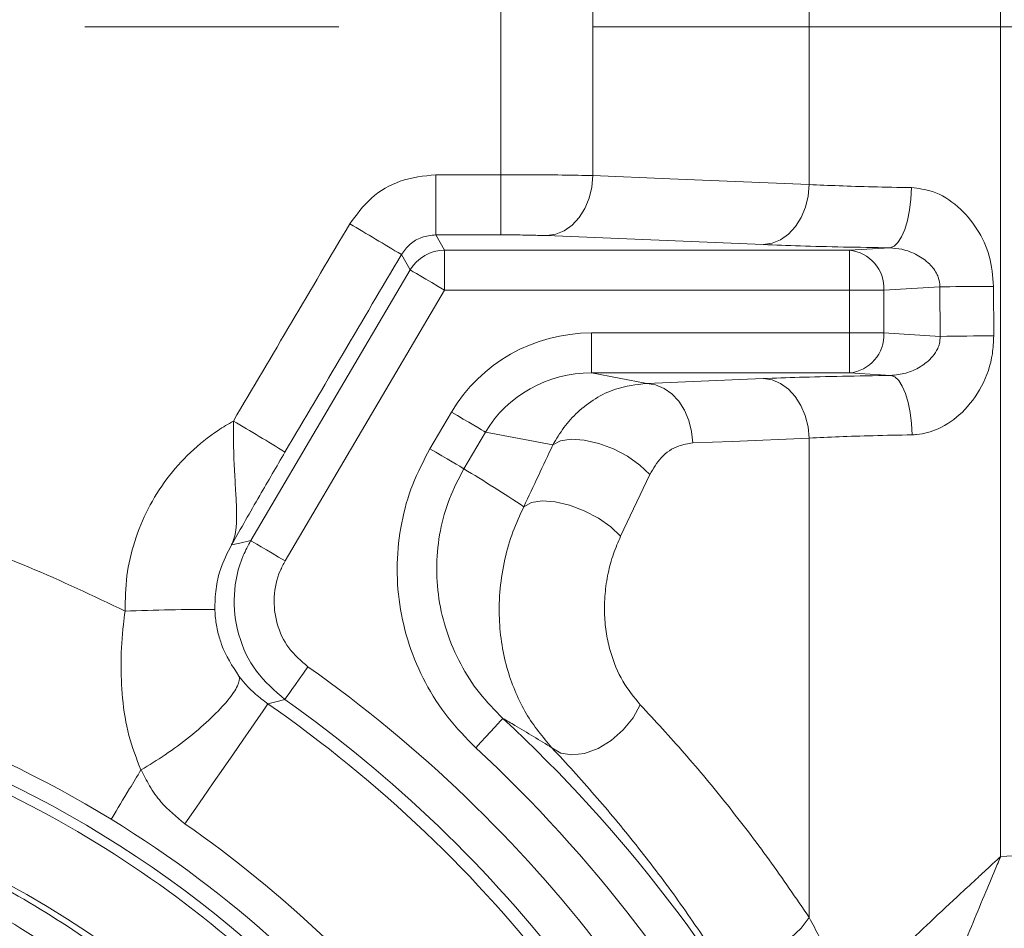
# Model space of a CAD drawing. Header units: millimetres. Extents: x 0 to 8410, y 0 to 5940.
# Tile 189 of 256: x 5344 to 5443, y 3058 to 3149. Entities that reach past the tile are written whole.
import ezdxf

# ---------------------------------------------------------------- set-up
doc = ezdxf.new("R2010")
doc.units = ezdxf.units.MM
doc.header["$LTSCALE"] = 10
doc.linetypes.add('CENTERX2', pattern=[20.32, 12.7, -2.54, 2.54, -2.54])
doc.styles.add('SLDTEXTSTYLE0', font='TXT', dxfattribs={"width": 0.605})
doc.dimstyles.new('SLDDIMSTYLE0', dxfattribs={"dimtxt": 50, "dimasz": 50, "dimexe": 0, "dimexo": 0.0625, "dimgap": 12.5, "dimtad": 1, "dimtoh": 1, "dimdec": 1, "dimrnd": 1e-09, "dimzin": 12, "dimdsep": 46, "dimtxsty": 'SLDTEXTSTYLE0', "dimsah": 1, "dimcen": 0.09, "dimadec": 0, "dimazin": 0, "dimtfac": 1, "dimtofl": 0, "dimtmove": 0, "dimatfit": 3, "dimfxl": 1, "dimfrac": 2, "dimtolj": 1, "dimtzin": 12, "dimarcsym": 0})

# ---------------------------------------------------------------- blocks, each defined once
blk = doc.blocks.new('*D30')
at = {"color": 7, "linetype": 'Continuous', "lineweight": 0}
for p, q in [((5294.641, 2973.045), (5294.641, 3462.477)), ((6525.141, 3148.045), (6525.141, 3462.477)), ((5294.641, 3447.477), (6525.141, 3447.477))]:
    blk.add_line(p, q, dxfattribs=at)
for points in [[(5294.641, 3447.477), (5344.641, 3439.977), (5344.641, 3454.977)], [(6525.141, 3447.477), (6475.141, 3454.977), (6475.141, 3439.977)]]:
    blk.add_solid(points, dxfattribs=at)
at = {"color": 7, "linetype": 'Continuous', "lineweight": 0, "insert": (5804.863, 3511.93), "char_height": 50, "attachment_point": 1, "style": 'SLDTEXTSTYLE0'}
blk.add_mtext('1230,5', dxfattribs=at)

msp = doc.modelspace()

# ---------------------------------------------------------------- linework, layer by layer
at = {"color": 8, "linetype": 'Continuous', "lineweight": 0}
for p, q in [((5392.320378, 3133.242175), (5392.320378, 3243.369386)), ((5401.512904, 3243.471548), (5401.512904, 3133.159444)), ((5423.147542, 3132.26001), (5423.147542, 3201.294467)), ((5442.298664, 3201.412365), (5442.298664, 3065.056607)), ((5385.805262, 3127.223656), (5385.805262, 3133.242175)), ((5385.805262, 3133.242175), (5392.320378, 3133.242175)), ((5392.320378, 3127.223656), (5392.320378, 3133.242175)), ((5385.805262, 3127.223656), (5386.683, 3125.687883)), ((5392.320378, 3127.223656), (5385.805262, 3127.223656)), ((5418.551279, 3126.248524), (5396.916641, 3127.148792)), ((5427.165849, 3125.687883), (5431.222988, 3125.933334)), ((5383.238567, 3123.71926), (5382.360442, 3125.255749)), ((5386.683, 3121.690318), (5386.683, 3125.687883)), ((5386.683, 3125.687883), (5427.165849, 3125.687883)), ((5427.165849, 3121.690318), (5427.165849, 3125.687883)), ((5367.289735, 3096.643493), (5383.238567, 3123.71926)), ((5436.227931, 3122.028992), (5430.629952, 3121.690318)), ((5436.247749, 3117.076084), (5436.227931, 3122.028992)), ((5441.593362, 3122.067496), (5441.609336, 3117.12198)), ((5386.683, 3121.690318), (5370.734168, 3094.614551)), ((5427.165849, 3121.690318), (5386.683, 3121.690318)), ((5427.165849, 3117.415831), (5427.165849, 3121.690318)), ((5427.165849, 3121.690318), (5430.629952, 3121.690318)), ((5430.629952, 3121.690318), (5430.629952, 3117.415831)), ((5401.357604, 3117.415831), (5427.165849, 3117.415831)), ((5401.357604, 3117.415831), (5401.357604, 3113.418266)), ((5427.165849, 3117.415831), (5427.165849, 3113.418266)), ((5427.165849, 3117.415831), (5430.629952, 3117.415831)), ((5430.629952, 3117.415831), (5436.247749, 3117.076084)), ((5427.165849, 3113.418266), (5401.357604, 3113.418266)), ((5401.357604, 3113.418266), (5406.902177, 3112.366483)), ((5431.30557, 3113.167927), (5427.165849, 3113.418266)), ((5406.902177, 3112.366483), (5418.551279, 3112.851426)), ((5385.212822, 3105.834291), (5387.372358, 3109.500453)), ((5390.766514, 3107.501075), (5388.606978, 3103.834912)), ((5397.515131, 3106.220767), (5390.766514, 3107.501075)), ((5423.147542, 3058.945462), (5423.147542, 3106.894538)), ((5407.202644, 3103.264854), (5404.286904, 3097.088024)), ((5442.298664, 3065.056607), (5446.869923, 3065.30802))]:
    msp.add_line(p, q, dxfattribs=at)
at = {"color": 7, "linetype": 'CENTERX2', "lineweight": 0}
msp.add_line((5731.687737, 3148.044765), (5333.445685, 3148.044765), dxfattribs=at)
at = {"color": 8, "linetype": 'Continuous', "lineweight": 0, "flags": 128}
for points in [[(5396.916641, 3127.148792), (5397.802217, 3127.286956), (5398.654623, 3127.644703), (5399.441911, 3128.208325), (5400.134606, 3128.956959), (5400.706781, 3129.862473), (5401.136978, 3130.890891), (5401.409073, 3132.003829), (5401.512904, 3133.159444)], [(5401.512904, 3133.159444), (5409.224166, 3132.83889), (5423.147542, 3132.26001)], [(5418.551279, 3126.248524), (5419.436915, 3126.386807), (5420.28938, 3126.744554), (5421.076698, 3127.308294), (5421.769423, 3128.057048), (5422.341598, 3128.962681), (5422.771765, 3129.991219), (5423.0438, 3131.104276), (5423.147542, 3132.26001)], [(5431.222988, 3125.933334), (5431.633783, 3126.081869), (5432.02935, 3126.446888), (5432.395084, 3127.01504), (5432.717396, 3127.765104), (5432.984335, 3128.669426), (5433.186067, 3129.694507), (5433.315111, 3130.802438), (5433.366669, 3131.951973)], [(5383.238567, 3123.71926), (5383.324815, 3123.668477), (5383.534444, 3123.544976), (5383.859767, 3123.353407), (5384.288831, 3123.100683), (5384.805901, 3122.796104), (5385.391904, 3122.450873), (5386.025382, 3122.077748), (5386.683, 3121.690318)], [(5436.227931, 3122.028992), (5436.676873, 3122.034833), (5437.211467, 3122.040555), (5437.822087, 3122.046158), (5438.497675, 3122.051403), (5439.226074, 3122.056291), (5439.99414, 3122.060582), (5440.788014, 3122.064397), (5441.593362, 3122.067496)], [(5431.30557, 3113.167927), (5431.710048, 3113.021657), (5432.099773, 3112.66236), (5432.460619, 3112.10315), (5432.779385, 3111.36441), (5433.044536, 3110.473082), (5433.246357, 3109.461591), (5433.377517, 3108.366654), (5433.433277, 3107.228324)], [(5406.902177, 3112.366483), (5407.782836, 3112.229631), (5408.630891, 3111.875937), (5409.41496, 3111.318395), (5410.105957, 3110.577628), (5410.67837, 3109.681174), (5411.11098, 3108.662054), (5411.387755, 3107.558057), (5411.49844, 3106.410071)], [(5418.551279, 3112.851426), (5419.431997, 3112.714693), (5420.280082, 3112.36088), (5421.064181, 3111.803338), (5421.755208, 3111.062452), (5422.327621, 3110.165879), (5422.760202, 3109.14664), (5423.036916, 3108.042523), (5423.147542, 3106.894538)], [(5387.372358, 3109.500453), (5387.970818, 3109.147832), (5388.551129, 3108.806059), (5389.095617, 3108.485267), (5389.587713, 3108.195469), (5390.012545, 3107.945249), (5390.35712, 3107.742235), (5390.611006, 3107.592628), (5390.766514, 3107.501075)], [(5397.515131, 3106.220767), (5398.280097, 3106.628701), (5399.351401, 3106.795356), (5400.653167, 3106.708929), (5402.093215, 3106.37562), (5403.569622, 3105.819032), (5404.977811, 3105.078504), (5406.218095, 3104.206607), (5407.202644, 3103.264854)], [(5423.147542, 3106.894538), (5415.438695, 3106.573984), (5411.49844, 3106.410071)], [(5385.212822, 3105.834291), (5385.811312, 3105.481789), (5386.391623, 3105.139896), (5386.936081, 3104.819224), (5387.428207, 3104.529307), (5387.85301, 3104.279086), (5388.197614, 3104.076073), (5388.4515, 3103.926584), (5388.606978, 3103.834912)], [(5394.599421, 3100.037977), (5395.364685, 3100.446984), (5396.436108, 3100.614712), (5397.737844, 3100.529596), (5399.177773, 3100.197241), (5400.654001, 3099.641606), (5402.062042, 3098.901674), (5403.302265, 3098.029897), (5404.286904, 3097.088024)], [(5365.368484, 3096.225664), (5366.194276, 3096.406386), (5367.289735, 3096.643493)], [(5367.289735, 3096.643493), (5367.375968, 3096.59271), (5367.585597, 3096.469209), (5367.910935, 3096.277639), (5368.339999, 3096.024916), (5368.857054, 3095.720336), (5369.443072, 3095.375106), (5370.07652, 3095.001981), (5370.734168, 3094.614551)], [(5370.7052, 3080.760405), (5370.762927, 3080.842182), (5370.903267, 3081.040904), (5371.121062, 3081.349299), (5371.408326, 3081.75616), (5371.75448, 3082.246229), (5372.146798, 3082.801864), (5372.570885, 3083.40244), (5373.011125, 3084.025905)], [(5370.7052, 3080.760405), (5369.815333, 3080.527231), (5369.010029, 3080.314204)], [(5360.695777, 3068.32175), (5361.56003, 3069.568441), (5362.517578, 3070.949599), (5363.530023, 3072.409913), (5364.556728, 3073.89085), (5365.556491, 3075.332806), (5366.489185, 3076.678202), (5367.317406, 3077.872798), (5368.007911, 3078.868792), (5368.532969, 3079.626128), (5368.871553, 3080.114529), (5369.010029, 3080.314204)], [(5397.420509, 3075.916454), (5398.299498, 3075.395987), (5399.414165, 3075.209663), (5400.686277, 3075.370357), (5402.026577, 3075.867102), (5403.341098, 3076.664731), (5404.537572, 3077.707574), (5405.532105, 3078.922197), (5406.25493, 3080.223605)], [(5389.793796, 3075.925157), (5390.312059, 3076.48556), (5390.811248, 3077.02522), (5391.273035, 3077.524588), (5391.680492, 3077.965066), (5392.018629, 3078.330681), (5392.274989, 3078.607843), (5392.440183, 3078.786537), (5392.508132, 3078.85997)], [(5413.621707, 3055.446193), (5414.259953, 3054.923341), (5415.161086, 3054.64153), (5416.269882, 3054.618284), (5417.51845, 3054.854796), (5418.830259, 3055.33664), (5420.124991, 3056.034371), (5421.323312, 3056.905195), (5422.35182, 3057.895825), (5423.147542, 3058.945462)]]:
    msp.add_lwpolyline(points, dxfattribs=at)
at = {"color": 8, "linetype": 'Continuous', "lineweight": 0}
for centre, radius, start, end in [((5182.245504, 2794.680791), 386.426955, 58.81120803, 59.70253398), ((5386.685806, 3121.685357), 4.002527, 90.04016469, 149.45899367), ((5426.795023, 3121.866845), 3.838989, 357.36446161, 84.45688897), ((5426.794762, 3117.23953), 3.83924, 275.54666497, 2.63198445), ((5443.009275, 2640.382008), 476.742027, 90.16824766, 90.81264054), ((5268.796234, 2941.625062), 192.981563, 58.12062457, 59.90997633), ((5362.229335, 2918.670243), 171.084051, 89.50662687, 92.51665349), ((5294.640959, 2973.044765), 135.862755, 20.22812669, 54.77187331), ((5294.640959, 2973.044765), 131.865192, 20.22812669, 54.77187331), ((5294.640959, 2973.044765), 130.527769, 19.7332635, 55.2667365), ((5294.640959, 2973.044765), 144.134808, 27.76535963, 47.23464037), ((5294.640959, 2973.044765), 140.137245, 27.76535963, 47.23464037), ((5294.640959, 2973.044765), 115.935122, 19.7332635, 55.2667365)]:
    msp.add_arc(centre, radius, start, end, dxfattribs=at)
at = {"color": 7, "linetype": 'Continuous', "lineweight": 0}
for radius, start, end in [(112.290369, 58.48954042, 155.42868454), (110.5, 6.94553026, 201.26976644), (101.5, 3.26848477, 177.98507557), (109.5, 47.16870961, 65.33129039), (112.290369, 15.80124471, 58.48954042)]:
    msp.add_arc((5294.640959, 2973.044765), radius, start, end, dxfattribs=at)
at = {"color": 8, "linetype": 'Continuous', "lineweight": 0}
for centre, major_axis, ratio, start_param, end_param in [((5226.468621, 3148.044765), (2362.227617, 3999.367949), 0.030101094, 4.720305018, 4.725237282), ((5231.635246, 3145.00139), (2362.222858, 4005.369812), 0.030079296, 4.720265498, 4.725197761), ((5401.460399, 3101.406128), (15.993145, -3.034071), 0.982897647, 1.761463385, 2.802201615), ((5401.460399, 3101.406128), (12.130449, -2.301276), 0.971911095, 1.761463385, 2.802201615), ((11447.185113, 11030.701852), (6907.498266, 10861.917722), 0.104120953, 2.452272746, 2.453101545), ((5305.593262, 2966.593365), (140.993258, -83.051376), 0.980192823, 1.516000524, 1.559358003)]:
    msp.add_ellipse(centre, major_axis=major_axis, ratio=ratio, start_param=start_param, end_param=end_param, dxfattribs=at)
for points, knots in [([(5377.193822, 3128.328726), (5377.859843, 3129.235183), (5379.192212, 3131.048538), (5382.269866, 3132.860555), (5384.597904, 3133.11185), (5385.805262, 3133.242175)], [0, 0, 0, 0, 0.324848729, 0.649855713, 1, 1, 1, 1]), ([(5392.320378, 3133.242175), (5393.110233, 3133.241241), (5395.24163, 3133.238721), (5398.608159, 3133.21411), (5400.544695, 3133.177665), (5401.512904, 3133.159444)], [0, 0, 0, 0, 0.227442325, 0.613744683, 1, 1, 1, 1]), ([(5423.147542, 3132.26001), (5424.112344, 3132.216073), (5426.020642, 3132.129168), (5429.490129, 3132.024589), (5432.062231, 3131.976408), (5433.366669, 3131.951973)], [0, 0, 0, 0, 0.335098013, 0.662795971, 1, 1, 1, 1]), ([(5433.366669, 3131.951973), (5434.076389, 3131.864877), (5435.736491, 3131.66115), (5438.104037, 3130.158523), (5440.037746, 3127.881018), (5441.334201, 3125.11176), (5441.505818, 3123.095839), (5441.593362, 3122.067496)], [0, 0, 0, 0, 0.157957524, 0.369477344, 0.57689307, 0.78416873, 1, 1, 1, 1]), ([(5385.805262, 3127.223656), (5385.32211, 3127.171886), (5384.390568, 3127.072072), (5383.158856, 3126.34571), (5382.6266, 3125.619097), (5382.360442, 3125.255749)], [0, 0, 0, 0, 0.350101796, 0.675013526, 1, 1, 1, 1]), ([(5396.916641, 3127.148792), (5396.432547, 3127.165301), (5395.464355, 3127.198319), (5393.78103, 3127.220405), (5392.715302, 3127.222777), (5392.320378, 3127.223656)], [0, 0, 0, 0, 0.3862864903, 0.7725772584, 1, 1, 1, 1]), ([(5431.222988, 3125.933334), (5429.650503, 3125.957547), (5426.459926, 3126.006675), (5422.14814, 3126.113527), (5419.747702, 3126.20362), (5418.551279, 3126.248524)], [0, 0, 0, 0, 0.32770562, 0.664915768, 1, 1, 1, 1]), ([(5436.227931, 3122.028992), (5436.197434, 3122.35826), (5436.158298, 3122.780792), (5435.815193, 3123.573057), (5435.176565, 3124.40749), (5433.962642, 3125.260503), (5432.584923, 3125.822692), (5431.62827, 3125.90041), (5431.222988, 3125.933334)], [0, 0, 0, 0, 0.139736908, 0.179316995, 0.372059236, 0.590156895, 0.826372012, 1, 1, 1, 1]), ([(5431.30557, 3113.167927), (5431.814546, 3113.217828), (5432.8581, 3113.320141), (5434.311717, 3113.991709), (5435.398174, 3114.857697), (5435.964578, 3115.726162), (5436.217195, 3116.420426), (5436.23649, 3116.834473), (5436.247749, 3117.076084)], [0, 0, 0, 0, 0.218766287, 0.448537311, 0.683557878, 0.822825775, 0.896612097, 1, 1, 1, 1]), ([(5441.609336, 3117.12198), (5441.581767, 3116.523376), (5441.501665, 3114.784108), (5440.559199, 3112.050137), (5438.630274, 3109.426355), (5436.278296, 3107.7873), (5434.465603, 3107.271167), (5433.586478, 3107.234682), (5433.433277, 3107.228324)], [0, 0, 0, 0, 0.1259568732, 0.3659728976, 0.5957364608, 0.8023299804, 0.9655531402, 1, 1, 1, 1]), ([(5418.551279, 3112.851426), (5419.719632, 3112.895426), (5422.090198, 3112.984702), (5426.413463, 3113.092795), (5429.669027, 3113.142793), (5431.30557, 3113.167927)], [0, 0, 0, 0, 0.325828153, 0.66109966, 1, 1, 1, 1]), ([(5397.515131, 3106.220767), (5397.864551, 3106.817103), (5398.574769, 3108.02919), (5400.01973, 3109.595897), (5401.757665, 3110.912002), (5404.071569, 3112.046822), (5405.849023, 3112.24755), (5406.902177, 3112.366483)], [0, 0, 0, 0, 0.163878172, 0.333092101, 0.521249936, 0.716337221, 1, 1, 1, 1]), ([(5354.717074, 3089.589283), (5354.738651, 3090.769019), (5354.781806, 3093.128472), (5355.591995, 3096.592944), (5356.941601, 3099.871462), (5358.824182, 3102.885921), (5361.196413, 3105.528221), (5363.504606, 3107.401012), (5365.036062, 3108.299098), (5365.549488, 3108.600185)], [0, 0, 0, 0, 0.153615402, 0.307228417, 0.460896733, 0.614569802, 0.768474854, 0.92238044, 1, 1, 1, 1]), ([(5365.368484, 3096.225664), (5365.370209, 3096.22908), (5365.622512, 3096.728654), (5365.855748, 3097.68003), (5365.893032, 3099.388342), (5365.807869, 3101.158294), (5365.682515, 3103.240148), (5365.558369, 3105.751483), (5365.552642, 3107.588301), (5365.549488, 3108.600185)], [0, 0, 0, 0, 0.001469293, 0.214862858, 0.358154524, 0.501388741, 0.655968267, 0.810476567, 1, 1, 1, 1]), ([(5433.433277, 3107.228324), (5432.113408, 3107.201839), (5429.524433, 3107.149889), (5426.032948, 3107.036202), (5424.118464, 3106.942207), (5423.147542, 3106.894538)], [0, 0, 0, 0, 0.3388729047, 0.6647123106, 1, 1, 1, 1]), ([(5411.49844, 3106.410071), (5411.018994, 3106.339108), (5409.909979, 3106.174962), (5408.349694, 3105.168955), (5407.559215, 3103.85676), (5407.202644, 3103.264854)], [0, 0, 0, 0, 0.294794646, 0.681895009, 1, 1, 1, 1]), ([(5370.716108, 3105.497644), (5370.289747, 3104.770736), (5369.427037, 3103.299894), (5367.624158, 3100.177034), (5366.29597, 3097.852682), (5365.372606, 3096.232896), (5365.368484, 3096.225664)], [0, 0, 0, 0, 0.2270280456, 0.459374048, 0.9975862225, 1, 1, 1, 1]), ([(5389.793796, 3075.925157), (5388.828325, 3076.910841), (5386.897411, 3078.882178), (5384.669882, 3082.395812), (5383.039175, 3086.208479), (5382.078768, 3090.234899), (5381.827382, 3094.352577), (5382.273742, 3098.398676), (5383.360565, 3102.297779), (5384.595399, 3104.655446), (5385.212822, 3105.834291)], [0, 0, 0, 0, 0.126410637, 0.252817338, 0.379287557, 0.505751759, 0.63096157, 0.756166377, 0.878081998, 1, 1, 1, 1]), ([(5201.832307, 3066.1854), (5204.526942, 3068.684873), (5209.920825, 3073.688099), (5218.757645, 3080.314566), (5228.105076, 3086.271352), (5237.984515, 3091.425745), (5248.312733, 3095.76291), (5258.965447, 3099.228986), (5269.861769, 3101.789907), (5280.942095, 3103.401307), (5292.13448, 3104.078856), (5303.344621, 3103.824571), (5314.288135, 3102.651242), (5324.902748, 3100.604516), (5335.137047, 3097.754882), (5345.144325, 3094.163546), (5351.529551, 3091.112416), (5354.717074, 3089.589283)], [0, 0, 0, 0, 0.06678312, 0.133680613, 0.200463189, 0.268108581, 0.335994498, 0.403879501, 0.471523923, 0.539230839, 0.607180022, 0.675129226, 0.742836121, 0.807023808, 0.871417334, 0.935811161, 1, 1, 1, 1]), ([(5388.606978, 3103.834912), (5388.092729, 3102.852082), (5387.064221, 3100.886404), (5386.16301, 3097.633229), (5385.798895, 3094.256734), (5386.018895, 3090.818378), (5386.832212, 3087.456083), (5388.20607, 3084.270003), (5390.078332, 3081.333297), (5391.698182, 3079.684429), (5392.508132, 3078.85997)], [0, 0, 0, 0, 0.121593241, 0.243188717, 0.368237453, 0.493295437, 0.619872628, 0.746465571, 0.873228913, 1, 1, 1, 1]), ([(5397.420509, 3075.916454), (5396.507809, 3077.001928), (5395.128774, 3078.642013), (5393.776996, 3081.38648), (5392.942558, 3083.676217), (5392.374086, 3086.181581), (5392.089894, 3088.950071), (5392.174452, 3091.862581), (5392.646824, 3094.783866), (5393.448189, 3097.548871), (5394.215616, 3099.208144), (5394.599421, 3100.037977)], [0, 0, 0, 0, 0.1800097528, 0.2719838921, 0.3639319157, 0.4633431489, 0.5627447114, 0.6742460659, 0.7857867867, 0.8928678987, 1, 1, 1, 1]), ([(5370.7052, 3080.760405), (5369.680517, 3081.646778), (5367.630959, 3083.419691), (5365.889389, 3087.181392), (5365.426391, 3091.233279), (5366.135836, 3094.478515), (5367.028555, 3096.15346), (5367.289735, 3096.643493)], [0, 0, 0, 0, 0.22662923, 0.45330071, 0.679848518, 0.906334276, 1, 1, 1, 1]), ([(5404.286904, 3097.088024), (5404.035296, 3096.506252), (5403.532309, 3095.343238), (5403.000713, 3093.391003), (5402.690588, 3091.322279), (5402.64012, 3089.268212), (5402.841403, 3087.318737), (5403.359452, 3085.0122), (5404.432173, 3082.429449), (5405.645074, 3080.961634), (5406.25493, 3080.223605)], [0, 0, 0, 0, 0.109238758, 0.218378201, 0.328461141, 0.438441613, 0.535628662, 0.632838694, 0.815388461, 1, 1, 1, 1]), ([(5365.368484, 3096.225664), (5364.958299, 3095.413338), (5364.247477, 3094.005633), (5363.744747, 3091.783758), (5363.716729, 3090.433004), (5363.702519, 3089.747951)], [0, 0, 0, 0, 0.402063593, 0.696748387, 1, 1, 1, 1]), ([(5370.734168, 3094.614551), (5370.559872, 3094.287841), (5369.964171, 3093.171232), (5369.49046, 3091.007622), (5369.798941, 3088.306155), (5370.960614, 3085.798343), (5372.327624, 3084.616716), (5373.011125, 3084.025905)], [0, 0, 0, 0, 0.093677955, 0.320166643, 0.546694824, 0.773348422, 1, 1, 1, 1]), ([(5356.306715, 3073.709414), (5355.866507, 3074.843598), (5354.973676, 3077.143957), (5354.412549, 3080.793377), (5354.256375, 3084.52973), (5354.436975, 3087.461329), (5354.659353, 3089.150771), (5354.717074, 3089.589283)], [0, 0, 0, 0, 0.232287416, 0.47112664, 0.693146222, 0.920352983, 1, 1, 1, 1]), ([(5363.702519, 3089.747951), (5363.71026, 3089.576219), (5363.739378, 3088.930246), (5363.904733, 3087.822452), (5364.168692, 3086.849936), (5364.748893, 3085.182474), (5365.449912, 3084.10221), (5366.101203, 3083.098576)], [0, 0, 0, 0, 0.0679902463, 0.2557462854, 0.4441279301, 0.483559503, 1, 1, 1, 1]), ([(5366.101203, 3083.098576), (5366.305965, 3082.841423), (5366.805526, 3082.214045), (5367.75151, 3081.256831), (5368.585404, 3080.632247), (5369.010029, 3080.314204)], [0, 0, 0, 0, 0.254229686, 0.62024788, 1, 1, 1, 1]), ([(5406.25493, 3080.223605), (5407.736922, 3078.621045), (5410.700866, 3075.415966), (5414.99452, 3070.234899), (5419.174441, 3064.79059), (5421.823197, 3060.893806), (5423.147542, 3058.945462)], [0, 0, 0, 0, 0.249030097, 0.498053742, 0.749033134, 1, 1, 1, 1]), ([(5397.420509, 3075.916454), (5396.187122, 3076.675938), (5394.560398, 3077.677627), (5392.90774, 3078.62975), (5392.508132, 3078.85997)], [0, 0, 0, 0, 0.758202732, 1, 1, 1, 1]), ([(5413.621707, 3055.446193), (5412.359634, 3057.308758), (5409.835424, 3061.033984), (5405.83737, 3066.262104), (5401.711712, 3071.260388), (5398.850926, 3074.364415), (5397.420509, 3075.916454)], [0, 0, 0, 0, 0.248962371, 0.497937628, 0.748964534, 1, 1, 1, 1]), ([(5360.695777, 3068.32175), (5359.85156, 3069.018732), (5358.48303, 3070.148584), (5357.150935, 3072.06876), (5356.592071, 3073.181507), (5356.320111, 3073.723003)], [0, 0, 0, 0, 0.452534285, 0.733586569, 1, 1, 1, 1]), ([(5305.801673, 3073.674366), (5307.603759, 3073.439494), (5312.724842, 3072.772047), (5321.026717, 3070.87923), (5330.51059, 3067.745916), (5339.71925, 3063.637272), (5348.527209, 3058.556791), (5356.841887, 3052.551967), (5364.70293, 3045.559509), (5371.950436, 3037.550646), (5378.447919, 3028.561718), (5383.54902, 3019.583644), (5387.413021, 3010.832788), (5390.267496, 3002.478426), (5392.379239, 2993.882021), (5393.746683, 2985.446663), (5394.026986, 2979.856111), (5394.158734, 2977.228448)], [0, 0, 0, 0, 0.037382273, 0.106231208, 0.175289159, 0.244160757, 0.316075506, 0.388192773, 0.460130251, 0.538637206, 0.617373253, 0.695885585, 0.758029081, 0.820402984, 0.882767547, 0.944898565, 1, 1, 1, 1]), ([(5390.212608, 2977.208659), (5390.076971, 2979.975963), (5389.753543, 2986.574587), (5387.957357, 2996.837804), (5384.791229, 3007.800628), (5380.468404, 3018.097237), (5375.117601, 3027.623803), (5368.885234, 3036.342126), (5361.931846, 3044.110272), (5354.387855, 3050.894656), (5346.406826, 3056.722398), (5337.949391, 3061.65459), (5329.104606, 3065.64343), (5319.99589, 3068.687644), (5312.373348, 3070.44051), (5307.820102, 3071.07925), (5306.454999, 3071.270749)], [0, 0, 0, 0, 0.060273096, 0.143720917, 0.227450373, 0.310915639, 0.389833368, 0.468972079, 0.547881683, 0.619942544, 0.692182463, 0.764216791, 0.832950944, 0.901873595, 0.970580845, 1, 1, 1, 1]), ([(5306.523828, 3065.809772), (5307.114953, 3065.7307), (5310.411275, 3065.289771), (5316.365146, 3064.126296), (5324.229396, 3061.886375), (5331.840769, 3058.992274), (5340.028912, 3055.044846), (5348.568756, 3049.763167), (5357.167664, 3042.957541), (5364.831009, 3035.304923), (5371.4769, 3026.904921), (5377.091807, 3017.896756), (5381.684536, 3008.295542), (5385.129554, 2998.18338), (5387.518858, 2987.701943), (5388.090667, 2980.524536), (5388.3761, 2976.94175)], [0, 0, 0, 0, 0.013325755, 0.074309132, 0.135555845, 0.196821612, 0.257830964, 0.341464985, 0.425398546, 0.509063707, 0.590682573, 0.672546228, 0.754163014, 0.836030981, 0.918150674, 1, 1, 1, 1]), ([(5427.266313, 3050.771877), (5428.020422, 3051.531362), (5429.646579, 3053.169108), (5432.334511, 3055.762638), (5435.272302, 3058.539039), (5437.859456, 3060.947271), (5439.784211, 3062.730083), (5440.865874, 3063.730824), (5441.480734, 3064.299622), (5441.831472, 3064.624134), (5442.031665, 3064.809588), (5442.146231, 3064.915327), (5442.214073, 3064.978475), (5442.250439, 3065.011761), (5442.276523, 3065.036205), (5442.288898, 3065.047609), (5442.298664, 3065.056607)], [0, 0, 0, 0, 0.166768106, 0.359617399, 0.552482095, 0.748541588, 0.857068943, 0.918467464, 0.953438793, 0.973402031, 0.984802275, 0.991315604, 0.995039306, 0.997664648, 0.998157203, 1, 1, 1, 1]), ([(5442.298664, 3065.056607), (5442.292869, 3065.04278), (5442.282148, 3065.017195), (5442.243899, 3064.925639), (5442.112062, 3064.611691), (5441.626925, 3063.45297), (5440.310901, 3060.312464), (5438.25791, 3055.381356), (5436.116047, 3050.054774), (5434.374346, 3045.514929), (5433.496632, 3043.019317), (5433.057798, 3041.771576)], [0, 0, 0, 0, 0.0017321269, 0.0032050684, 0.0114642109, 0.0410747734, 0.1483736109, 0.4053840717, 0.6623521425, 0.831184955, 1, 1, 1, 1]), ([(5423.147542, 3058.945462), (5423.833684, 3057.646252), (5425.214181, 3055.032279), (5426.579561, 3052.197633), (5427.266313, 3050.771877)], [0, 0, 0, 0, 0.4970252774, 1, 1, 1, 1])]:
    msp.add_open_spline(points, degree=3, knots=knots, dxfattribs=at)
at = {"color": 7, "linetype": 'Continuous', "lineweight": 0}
for points, knots in [([(5356.320111, 3073.723003), (5357.121163, 3074.202178), (5358.723283, 3075.160537), (5361.214864, 3077.019483), (5363.417603, 3078.9335), (5365.109686, 3080.729642), (5366.080604, 3082.176595), (5366.206879, 3082.851648), (5366.109317, 3083.079618), (5366.101203, 3083.098576)], [0, 0, 0, 0, 0.16506548, 0.33013408, 0.495198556, 0.660263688, 0.825330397, 0.985474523, 1, 1, 1, 1]), ([(5353.329999, 3068.777368), (5353.360663, 3068.82831), (5353.911564, 3069.743538), (5354.863108, 3071.322189), (5355.924515, 3073.077388), (5356.306715, 3073.709414)], [0, 0, 0, 0, 0.036346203, 0.653000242, 1, 1, 1, 1]), ([(5356.320111, 3073.723003), (5356.316164, 3073.720009), (5356.310949, 3073.716051), (5356.307543, 3073.710712), (5356.306715, 3073.709414)], [0, 0, 0, 0, 0.756697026, 1, 1, 1, 1]), ([(5563.076181, 3025.905654), (5562.806655, 3026.92909), (5562.292523, 3028.88134), (5561.533573, 3031.659814), (5560.817833, 3034.135278), (5560.123149, 3036.377243), (5559.457925, 3038.364056), (5558.834776, 3040.081122), (5558.300554, 3041.450272), (5557.842771, 3042.554347), (5557.402544, 3043.561967), (5556.934233, 3044.577868), (5556.388457, 3045.691373), (5555.75926, 3046.889485), (5555.043402, 3048.149151), (5554.289084, 3049.366322), (5553.546825, 3050.46528), (5552.87553, 3051.383915), (5552.257294, 3052.173248), (5551.605048, 3052.955788), (5550.806121, 3053.846399), (5549.755815, 3054.910053), (5548.471425, 3056.058604), (5547.049374, 3057.155863), (5545.523643, 3058.163797), (5544.002382, 3059.0135), (5542.415557, 3059.751588), (5540.791439, 3060.374727), (5538.955497, 3060.930748), (5536.366251, 3061.491786), (5533.129045, 3061.82243), (5529.425227, 3061.741375), (5525.892209, 3061.319423), (5522.347947, 3060.618072), (5518.594291, 3059.615285), (5514.541357, 3058.277721), (5510.123748, 3056.560799), (5505.370719, 3054.455875), (5500.38115, 3052.001889), (5495.282913, 3049.274744), (5490.198037, 3046.36361), (5485.285524, 3043.391011), (5480.71153, 3040.496528), (5476.540966, 3037.761755), (5472.468303, 3035.012342), (5468.130757, 3032.003152), (5463.246287, 3028.517502), (5457.784137, 3024.506122), (5451.788966, 3019.972348), (5445.44242, 3015.027022), (5437.353855, 3008.539039), (5427.660036, 3000.463026), (5416.410762, 2990.672712), (5405.311008, 2980.674308), (5396.159929, 2972.207703), (5388.978094, 2965.438242), (5383.701136, 2960.395934), (5378.505694, 2955.360849), (5373.398584, 2950.336463), (5368.385801, 2945.326218), (5363.461984, 2940.3235), (5358.441247, 2935.144625), (5353.081701, 2929.531059), (5347.167201, 2923.236835), (5340.669052, 2916.205974), (5333.629453, 2908.463235), (5326.094009, 2900.048827), (5318.11032, 2891.010709), (5309.743768, 2881.375094), (5301.035558, 2871.168136), (5295.259728, 2864.182147), (5292.288972, 2860.588953)], [0, 0, 0, 0, 0.018858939, 0.035974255, 0.051343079, 0.064965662, 0.078152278, 0.08915524, 0.097979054, 0.104627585, 0.11036261, 0.116947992, 0.123946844, 0.131712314, 0.14024471, 0.148897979, 0.156382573, 0.163005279, 0.168275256, 0.173217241, 0.179656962, 0.187627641, 0.197124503, 0.206874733, 0.215595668, 0.225103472, 0.233014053, 0.241019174, 0.250220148, 0.260611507, 0.278422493, 0.294424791, 0.308730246, 0.323110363, 0.337955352, 0.353482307, 0.369847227, 0.387052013, 0.404453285, 0.421440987, 0.438031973, 0.453885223, 0.468043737, 0.480456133, 0.491909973, 0.504674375, 0.518884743, 0.534528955, 0.551593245, 0.569595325, 0.587453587, 0.618245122, 0.648408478, 0.677846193, 0.706503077, 0.720559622, 0.734452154, 0.748190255, 0.761780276, 0.77522483, 0.788526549, 0.801767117, 0.816392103, 0.832933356, 0.8513719, 0.87168269, 0.893831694, 0.917783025, 0.943505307, 0.970942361, 1, 1, 1, 1])]:
    msp.add_open_spline(points, degree=3, knots=knots, dxfattribs=at)

# ---------------------------------------------------------------- dimensions: what is measured, and where the dimension line sits
dim = msp.add_linear_dim(base=(6525.140959, 3447.476603), p1=(5294.640959, 2973.044765), p2=(6525.140959, 3148.044765), dimstyle='SLDDIMSTYLE0', dxfattribs=at)
dim.commit()
dim.dimension.update_dxf_attribs({"geometry": '*D30', "text_midpoint": (5909.890959, 3447.476603), "dimtype": 160})

doc.saveas('drawing.dxf')
